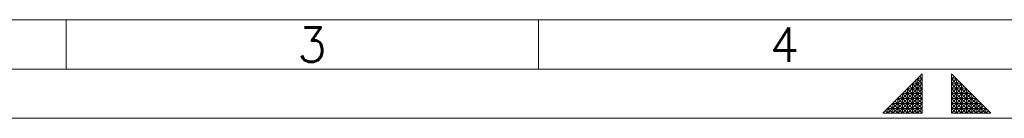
# Model space of a CAD drawing. Extents: x 0 to 1288, y 0 to 911.
# Tile 13 of 29: x 357 to 665, y 0 to 31. Entities that reach past the tile are written whole.
import ezdxf
from ezdxf.enums import TextEntityAlignment as Align

# ---------------------------------------------------------------- set-up
doc = ezdxf.new("R2010")
doc.units = 0
doc.header["$LTSCALE"] = 15.34
doc.header["$MEASUREMENT"] = 0
doc.layers.add('90000_FRAME', color=7, linetype='CONTINUOUS')
doc.styles.add('SEACAD_TXT_SHX', font='txt.shx', dxfattribs={"height": 0.2})

msp = doc.modelspace()

# ---------------------------------------------------------------- linework, layer by layer
at = {"layer": '90000_FRAME', "color": 7, "linetype": 'CONTINUOUS', "lineweight": 13}
for p, q in [((76.68185, 30.67274), (868.923573, 30.67274)), ((371.937645, 15.33637), (371.937645, 30.67274)), ((519.565543, 15.33637), (519.565543, 30.67274)), ((61.34548, 15.33637), (1272.91871, 15.33637)), ((639.526629, 13.802733), (627.257533, 1.533637)), ((639.526629, 12.269096), (638.75981, 13.035914)), ((639.526629, 1.533637), (639.526629, 13.802733)), ((648.728451, 1.533637), (648.728451, 13.802733)), ((660.997547, 1.533637), (648.728451, 13.802733)), ((648.728451, 12.269096), (649.495269, 13.035914)), ((639.526629, 12.269096), (628.79117, 1.533637)), ((639.526629, 10.735459), (630.324807, 1.533637)), ((639.526629, 6.134548), (635.692536, 9.96864)), ((636.459355, 1.533637), (636.459355, 10.735459)), ((639.526629, 7.668185), (636.459355, 10.735459)), ((639.526629, 10.735459), (636.459355, 10.735459)), ((639.526629, 9.201822), (637.226173, 11.502278)), ((637.992992, 1.533637), (637.992992, 12.269096)), ((639.526629, 10.735459), (637.992992, 12.269096)), ((639.526629, 12.269096), (637.992992, 12.269096)), ((659.46391, 1.533637), (648.728451, 12.269096)), ((650.262088, 12.269096), (648.728451, 12.269096)), ((648.728451, 10.735459), (650.262088, 12.269096)), ((648.728451, 9.201822), (651.028906, 11.502278)), ((657.930273, 1.533637), (648.728451, 10.735459)), ((651.795725, 10.735459), (648.728451, 10.735459)), ((648.728451, 7.668185), (651.795725, 10.735459)), ((648.728451, 6.134548), (652.562543, 9.96864)), ((650.262088, 1.533637), (650.262088, 12.269096)), ((651.795725, 1.533637), (651.795725, 10.735459)), ((639.526629, 9.201822), (631.858444, 1.533637)), ((637.992992, 1.533637), (632.625262, 6.901367)), ((633.392081, 1.533637), (633.392081, 7.668185)), ((639.526629, 7.668185), (633.392081, 7.668185)), ((639.526629, 7.668185), (633.392081, 1.533637)), ((639.526629, 1.533637), (633.392081, 7.668185)), ((639.526629, 3.067274), (634.158899, 8.435003)), ((634.925718, 1.533637), (634.925718, 9.201822)), ((639.526629, 9.201822), (634.925718, 9.201822)), ((639.526629, 4.600911), (634.925718, 9.201822)), ((648.728451, 9.201822), (653.329362, 9.201822)), ((656.396636, 1.533637), (648.728451, 9.201822)), ((648.728451, 4.600911), (653.329362, 9.201822)), ((648.728451, 3.067274), (654.09618, 8.435003)), ((648.728451, 7.668185), (654.862999, 7.668185)), ((654.862999, 1.533637), (648.728451, 7.668185)), ((648.728451, 1.533637), (654.862999, 7.668185)), ((650.262088, 1.533637), (655.629817, 6.901367)), ((653.329362, 1.533637), (653.329362, 9.201822)), ((654.862999, 1.533637), (654.862999, 7.668185)), ((631.858444, 1.533637), (629.557988, 3.834092)), ((639.526629, 4.600911), (630.324807, 4.600911)), ((633.392081, 1.533637), (630.324807, 4.600911)), ((630.324807, 1.533637), (630.324807, 4.600911)), ((634.925718, 1.533637), (631.091625, 5.367729)), ((631.858444, 1.533637), (631.858444, 6.134548)), ((639.526629, 6.134548), (631.858444, 6.134548)), ((636.459355, 1.533637), (631.858444, 6.134548)), ((639.526629, 6.134548), (634.925718, 1.533637)), ((639.526629, 4.600911), (636.459355, 1.533637)), ((648.728451, 6.134548), (656.396636, 6.134548)), ((653.329362, 1.533637), (648.728451, 6.134548)), ((648.728451, 4.600911), (657.930273, 4.600911)), ((648.728451, 4.600911), (651.795725, 1.533637)), ((651.795725, 1.533637), (656.396636, 6.134548)), ((653.329362, 1.533637), (657.163454, 5.367729)), ((654.862999, 1.533637), (657.930273, 4.600911)), ((656.396636, 1.533637), (656.396636, 6.134548)), ((656.396636, 1.533637), (658.697091, 3.834092)), ((657.930273, 4.600911), (657.930273, 1.533637)), ((0, 0), (1288.25508, 0)), ((639.526629, 1.533637), (627.257533, 1.533637)), ((628.79117, 1.533637), (628.024351, 2.300456)), ((639.526629, 3.067274), (628.79117, 3.067274)), ((628.79117, 1.533637), (628.79117, 3.067274)), ((630.324807, 1.533637), (628.79117, 3.067274)), ((639.526629, 3.067274), (637.992992, 1.533637)), ((648.728451, 3.067274), (659.46391, 3.067274)), ((648.728451, 3.067274), (650.262088, 1.533637)), ((648.728451, 1.533637), (660.997547, 1.533637)), ((657.930273, 1.533637), (659.46391, 3.067274)), ((659.46391, 3.067274), (659.46391, 1.533637)), ((659.46391, 1.533637), (660.230728, 2.300456))]:
    msp.add_line(p, q, dxfattribs=at)

# ---------------------------------------------------------------- texts
at = {"layer": '90000_FRAME', "color": 7, "linetype": 'CONTINUOUS', "lineweight": 13, "style": 'SEACAD_TXT_SHX'}
for s, p in [('3', (444.140656, 28.280396)), ('4', (591.859486, 28.280396))]:
    msp.add_text(s, height=10.735459, dxfattribs=at).set_placement(p, align=Align.TOP_LEFT)

doc.saveas('drawing.dxf')
